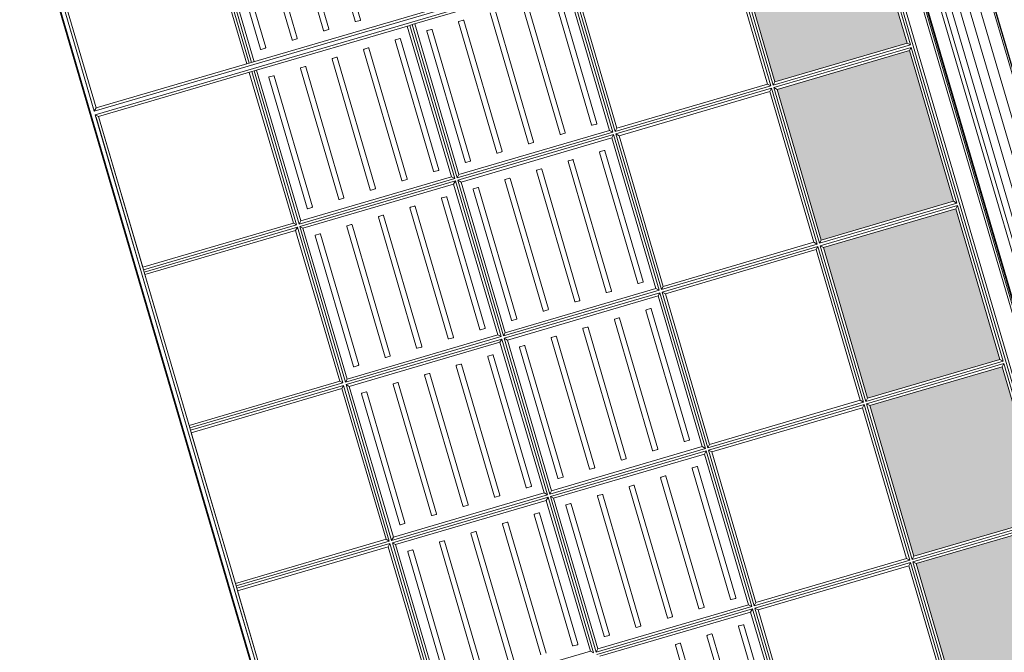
# Model space of a CAD drawing. Header units: metres. Extents: x 228628 to 230733, y 593242 to 595543.
# Tile 8 of 71: x 229985.97 to 229987.77, y 594168.96 to 594170.11. Entities that reach past the tile are written whole.
import ezdxf

# ---------------------------------------------------------------- set-up
doc = ezdxf.new("R2010")
doc.units = ezdxf.units.M
doc.layers.add('N-WE-BC-BETONVORM-G', color=50, linetype='Continuous', lineweight=25)
doc.layers.add('N-WE-VH-VERHARDING_ASFALT-G', color=210, linetype='Continuous', lineweight=35)

# ---------------------------------------------------------------- blocks, each defined once
blk = doc.blocks.new('_BLOCK_LEIDON_GX-18_MIDDENELEMENT_MARKERINGSTEGEL_300x60')
at = {"lineweight": 5}
h = blk.add_hatch(color=7, dxfattribs=at)
h.paths.add_polyline_path([(-1207, 421.7003688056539), (-1493, 421.7003688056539), (-1493, 170.6998915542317), (-1207, 170.699891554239)])
h.paths.add_polyline_path([(-893, 421.7003688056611), (-893, 170.699891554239), (-606.9999999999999, 170.699891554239), (-607.0000000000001, 421.7003688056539)])
h.paths.add_polyline_path([(-7, 421.7003688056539), (-293.0000000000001, 421.7003688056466), (-293.0000000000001, 170.6998915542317), (-7, 170.699891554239)])
h.paths.add_polyline_path([(592.9999999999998, 170.699891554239), (593.0000000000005, 421.7003688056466), (307, 421.7003688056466), (307, 170.699891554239)])
h.paths.add_polyline_path([(907, 170.6998915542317), (1193, 170.6998915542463), (1193, 421.7003688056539), (907, 421.7003688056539)])
h = blk.add_hatch(dxfattribs=at)
h.set_pattern_fill('DOTS', color=256, scale=10, style=0)
h.set_pattern_definition([(0, (-55466.6774932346, -44255.55217190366), (7.9375, 15.875), [0, -15.875])])
h.paths.add_polyline_path([(-1207, 421.7003688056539), (-1493, 421.7003688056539), (-1493, 170.699891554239), (-1207, 170.699891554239)])
h.paths.add_polyline_path([(-607, 170.699891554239), (-607, 421.7003688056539), (-893, 421.7003688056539), (-893, 170.699891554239)])
h.paths.add_polyline_path([(-7, 170.699891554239), (-7, 421.7003688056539), (-293, 421.7003688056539), (-293, 170.699891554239)])
h.paths.add_polyline_path([(593, 170.699891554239), (593, 421.7003688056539), (307, 421.7003688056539), (307, 170.699891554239)])
h.paths.add_polyline_path([(907, 170.699891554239), (1193, 170.699891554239), (1193, 421.7003688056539), (907, 421.7003688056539)])
h = blk.add_hatch(dxfattribs=at)
h.set_pattern_fill('DOTS', color=256, scale=10, style=0)
h.set_pattern_definition([(0, (-55166.6774932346, -44255.55217190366), (7.9375, 15.875), [0, -15.875])])
h.paths.add_polyline_path([(-907, 421.7003688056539), (-1193, 421.7003688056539), (-1193, 170.699891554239), (-907, 170.699891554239)])
h.paths.add_polyline_path([(-307, 170.699891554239), (-307, 421.7003688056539), (-593, 421.7003688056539), (-593, 170.699891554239)])
h.paths.add_polyline_path([(293, 170.699891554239), (293, 421.7003688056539), (7, 421.7003688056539), (7, 170.699891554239)])
h.paths.add_polyline_path([(893, 170.699891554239), (893, 421.7003688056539), (607, 421.7003688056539), (607, 170.699891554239)])
h.paths.add_polyline_path([(1207, 170.699891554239), (1493, 170.699891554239), (1493, 421.7003688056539), (1207, 421.7003688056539)])
for p, q in [((1497.75, 1626.450368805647), (-1497.75, 1626.450368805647)), ((597.7499999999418, 1626.450368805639), (302.25, 1626.450368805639)), ((597.7499999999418, 1626.450368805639), (302.25, 1626.450368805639)), ((597.75, 1621.700368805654), (302.25, 1621.700368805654)), ((592.9999999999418, 1621.700368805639), (306.9999999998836, 1621.700368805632)), ((592.9999999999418, 1621.700368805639), (306.9999999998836, 1621.700368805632)), ((592.9999999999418, 1621.700368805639), (592.9999999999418, 1335.700368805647)), ((597.75, 1621.700368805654), (602.25, 1621.700368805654)), ((597.7499999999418, 1621.700368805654), (597.7499999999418, 1330.950368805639)), ((897.75, 1626.450368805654), (602.25, 1626.450368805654)), ((897.75, 1626.450368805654), (602.25, 1626.450368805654)), ((897.75, 1621.700368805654), (602.25, 1621.700368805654)), ((602.25, 1621.700368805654), (602.25, 1330.950368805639)), ((607, 1621.700368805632), (606.9999999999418, 1335.700368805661)), ((893, 1621.700368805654), (607, 1621.700368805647)), ((893, 1621.700368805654), (607, 1621.700368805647)), ((893, 1621.700368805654), (893, 1335.700368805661)), ((897.75, 1621.700368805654), (902.25, 1621.700368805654)), ((897.75, 1621.700368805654), (897.75, 1330.950368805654)), ((1197.75, 1626.450368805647), (902.25, 1626.450368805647)), ((1197.75, 1626.450368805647), (902.25, 1626.450368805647)), ((1197.75, 1621.700368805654), (902.25, 1621.700368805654)), ((902.25, 1621.700368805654), (902.25, 1330.950368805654)), ((907, 1621.700368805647), (907, 1335.700368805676)), ((1193, 1621.700368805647), (907, 1621.700368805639)), ((1193, 1621.700368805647), (907, 1621.700368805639)), ((1193, 1621.700368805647), (1193, 1335.700368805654)), ((1197.75, 1621.700368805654), (1202.25, 1621.700368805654)), ((1197.75, 1621.700368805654), (1197.75, 1330.950368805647)), ((1493, 1626.450368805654), (1202.25, 1626.450368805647)), ((1493, 1626.450368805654), (1202.25, 1626.450368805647)), ((1493, 1621.700368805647), (1202.25, 1621.700368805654)), ((1202.25, 1621.700368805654), (1202.25, 1330.950368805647)), ((1207, 1621.700368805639), (1207, 1335.700368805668)), ((1493, 1621.700368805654), (1207, 1621.700368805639)), ((1493, 1621.700368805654), (1207, 1621.700368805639)), ((1493, 1621.700368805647), (1497.75, 1626.450368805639)), ((1493, 1621.700368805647), (1493, 1330.950368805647)), ((1497.75, 1626.450368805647), (1497.75, 3.637978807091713e-12)), ((597.75, 1330.950368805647), (302.25, 1330.950368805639)), ((593, 1335.700368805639), (307, 1335.700368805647)), ((592.9999999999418, 1335.700368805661), (597.7499999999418, 1330.950368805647)), ((592.9999999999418, 1335.700368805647), (597.7499999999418, 1330.950368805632)), ((602.25, 1330.950368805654), (607, 1335.700368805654)), ((602.2499999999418, 1330.950368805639), (606.9999999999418, 1335.700368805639)), ((897.75, 1330.950368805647), (602.25, 1330.950368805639)), ((893, 1335.700368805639), (607, 1335.700368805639)), ((893, 1335.700368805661), (897.75, 1330.950368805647)), ((893, 1335.700368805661), (897.75, 1330.950368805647)), ((902.25, 1330.950368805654), (907, 1335.700368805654)), ((902.25, 1330.950368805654), (907, 1335.700368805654)), ((1197.75, 1330.950368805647), (902.25, 1330.950368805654)), ((1193, 1335.700368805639), (907, 1335.700368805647)), ((1192.999999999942, 1335.700368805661), (1197.749999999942, 1330.950368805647)), ((1193, 1335.700368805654), (1197.75, 1330.950368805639)), ((1202.25, 1330.950368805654), (1207, 1335.700368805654)), ((1202.25, 1330.950368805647), (1207, 1335.700368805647)), ((1493, 1330.950368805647), (1202.25, 1330.950368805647)), ((1493, 1335.700368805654), (1207, 1335.700368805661)), ((1493, 1330.950368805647), (1493, 1326.450368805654)), ((597.75, 1326.450368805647), (302.25, 1326.450368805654)), ((593, 1321.700368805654), (307, 1321.700368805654)), ((307, 1321.700368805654), (307, 1035.700368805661)), ((592.9999999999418, 1321.700368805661), (597.7499999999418, 1326.450368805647)), ((593, 1321.700368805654), (593, 1035.700368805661)), ((597.75, 1326.450368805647), (597.75, 1030.950368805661)), ((897.75, 1326.450368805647), (602.25, 1326.450368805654)), ((602.25, 1326.450368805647), (602.25, 1030.950368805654)), ((607, 1321.700368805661), (602.25, 1326.450368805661)), ((893, 1321.700368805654), (607, 1321.700368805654)), ((607, 1321.700368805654), (607, 1035.700368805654)), ((893, 1321.700368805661), (897.75, 1326.450368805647)), ((893, 1321.700368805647), (893, 1035.700368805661)), ((897.75, 1326.450368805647), (897.75, 1030.950368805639)), ((1197.75, 1326.450368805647), (902.25, 1326.450368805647)), ((902.25, 1326.450368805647), (902.25, 1030.950368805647)), ((907, 1321.700368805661), (902.25, 1326.450368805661)), ((1193, 1321.700368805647), (906.9999999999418, 1321.700368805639)), ((907, 1321.700368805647), (907, 1035.700368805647)), ((1192.999999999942, 1321.700368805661), (1197.749999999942, 1326.450368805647)), ((1193, 1321.700368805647), (1193, 1035.700368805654)), ((1197.75, 1326.450368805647), (1197.75, 1030.950368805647)), ((1493, 1326.450368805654), (1202.25, 1326.450368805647)), ((1202.25, 1326.450368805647), (1202.25, 1030.950368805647)), ((1207, 1321.700368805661), (1202.25, 1326.450368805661)), ((1493, 1321.700368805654), (1207, 1321.700368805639)), ((1207, 1321.700368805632), (1207, 1035.700368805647)), ((1493, 1326.450368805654), (1493, 1030.950368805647)), ((573.8578643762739, 1304.217504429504), (325.8578643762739, 1304.217504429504)), ((325.8578643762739, 1294.217504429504), (573.8578643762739, 1294.217504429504)), ((574.8578643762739, 1295.217504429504), (574.8578643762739, 1303.217504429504)), ((624.8578643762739, 1303.217504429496), (624.8578643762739, 1295.217504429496)), ((873.8578643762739, 1304.217504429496), (625.8578643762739, 1304.217504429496)), ((625.8578643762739, 1294.217504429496), (873.8578643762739, 1294.217504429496)), ((874.8578643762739, 1295.217504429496), (874.8578643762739, 1303.217504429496)), ((924.8578643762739, 1303.217504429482), (924.8578643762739, 1295.217504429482)), ((1173.857864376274, 1304.217504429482), (925.8578643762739, 1304.217504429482)), ((925.8578643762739, 1294.217504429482), (1173.857864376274, 1294.217504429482)), ((1174.857864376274, 1295.217504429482), (1174.857864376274, 1303.217504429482)), ((1224.857864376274, 1303.217504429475), (1224.857864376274, 1295.217504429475)), ((1473.857864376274, 1304.217504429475), (1225.857864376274, 1304.217504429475)), ((1225.857864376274, 1294.217504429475), (1473.857864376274, 1294.217504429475)), ((1474.857864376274, 1295.217504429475), (1474.857864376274, 1303.217504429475)), ((573.8578643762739, 1244.217504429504), (325.8578643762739, 1244.217504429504)), ((573.8578643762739, 1244.217504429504), (325.8578643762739, 1244.217504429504)), ((574.8578643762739, 1235.217504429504), (574.8578643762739, 1243.217504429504)), ((574.8578643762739, 1235.217504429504), (574.8578643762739, 1243.217504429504)), ((624.8578643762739, 1243.217504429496), (624.8578643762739, 1235.217504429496)), ((624.8578643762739, 1243.217504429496), (624.8578643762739, 1235.217504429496)), ((873.8578643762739, 1244.217504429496), (625.8578643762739, 1244.217504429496)), ((873.8578643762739, 1244.217504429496), (625.8578643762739, 1244.217504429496)), ((874.8578643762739, 1235.217504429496), (874.8578643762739, 1243.217504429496)), ((874.8578643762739, 1235.217504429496), (874.8578643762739, 1243.217504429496)), ((924.8578643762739, 1243.217504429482), (924.8578643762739, 1235.217504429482)), ((924.8578643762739, 1243.217504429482), (924.8578643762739, 1235.217504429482)), ((1173.857864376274, 1244.217504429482), (925.8578643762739, 1244.217504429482)), ((1173.857864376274, 1244.217504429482), (925.8578643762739, 1244.217504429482)), ((1174.857864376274, 1235.217504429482), (1174.857864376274, 1243.217504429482)), ((1174.857864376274, 1235.217504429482), (1174.857864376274, 1243.217504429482)), ((1224.857864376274, 1243.217504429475), (1224.857864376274, 1235.217504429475)), ((1224.857864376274, 1243.217504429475), (1224.857864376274, 1235.217504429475)), ((1473.857864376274, 1244.217504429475), (1225.857864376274, 1244.217504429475)), ((1473.857864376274, 1244.217504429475), (1225.857864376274, 1244.217504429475)), ((1474.857864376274, 1235.217504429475), (1474.857864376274, 1243.217504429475)), ((1474.857864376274, 1235.217504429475), (1474.857864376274, 1243.217504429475)), ((325.8578643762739, 1234.217504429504), (573.8578643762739, 1234.217504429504)), ((325.8578643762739, 1234.217504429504), (573.8578643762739, 1234.217504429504)), ((625.8578643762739, 1234.217504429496), (873.8578643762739, 1234.217504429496)), ((625.8578643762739, 1234.217504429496), (873.8578643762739, 1234.217504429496)), ((925.8578643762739, 1234.217504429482), (1173.857864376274, 1234.217504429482)), ((925.8578643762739, 1234.217504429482), (1173.857864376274, 1234.217504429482)), ((1225.857864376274, 1234.217504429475), (1473.857864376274, 1234.217504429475)), ((1225.857864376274, 1234.217504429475), (1473.857864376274, 1234.217504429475)), ((573.8578643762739, 1184.217504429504), (325.8578643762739, 1184.217504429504)), ((573.8578643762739, 1184.217504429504), (325.8578643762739, 1184.217504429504)), ((873.8578643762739, 1184.217504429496), (625.8578643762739, 1184.217504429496)), ((873.8578643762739, 1184.217504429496), (625.8578643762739, 1184.217504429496)), ((1173.857864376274, 1184.217504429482), (925.8578643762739, 1184.217504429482)), ((1173.857864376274, 1184.217504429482), (925.8578643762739, 1184.217504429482)), ((1473.857864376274, 1184.217504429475), (1225.857864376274, 1184.217504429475)), ((1473.857864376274, 1184.217504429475), (1225.857864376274, 1184.217504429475)), ((325.8578643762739, 1174.217504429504), (573.8578643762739, 1174.217504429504)), ((325.8578643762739, 1174.217504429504), (573.8578643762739, 1174.217504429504)), ((574.8578643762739, 1175.217504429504), (574.8578643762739, 1183.217504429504)), ((574.8578643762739, 1175.217504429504), (574.8578643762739, 1183.217504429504)), ((624.8578643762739, 1183.217504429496), (624.8578643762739, 1175.217504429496)), ((624.8578643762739, 1183.217504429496), (624.8578643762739, 1175.217504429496)), ((625.8578643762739, 1174.217504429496), (873.8578643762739, 1174.217504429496)), ((625.8578643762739, 1174.217504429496), (873.8578643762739, 1174.217504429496)), ((874.8578643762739, 1175.217504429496), (874.8578643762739, 1183.217504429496)), ((874.8578643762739, 1175.217504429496), (874.8578643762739, 1183.217504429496)), ((924.8578643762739, 1183.217504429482), (924.8578643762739, 1175.217504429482)), ((924.8578643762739, 1183.217504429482), (924.8578643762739, 1175.217504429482)), ((925.8578643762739, 1174.217504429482), (1173.857864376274, 1174.217504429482)), ((925.8578643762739, 1174.217504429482), (1173.857864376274, 1174.217504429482)), ((1174.857864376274, 1175.217504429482), (1174.857864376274, 1183.217504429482)), ((1174.857864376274, 1175.217504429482), (1174.857864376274, 1183.217504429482)), ((1224.857864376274, 1183.217504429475), (1224.857864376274, 1175.217504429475)), ((1224.857864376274, 1183.217504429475), (1224.857864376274, 1175.217504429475)), ((1225.857864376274, 1174.217504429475), (1473.857864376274, 1174.217504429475)), ((1225.857864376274, 1174.217504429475), (1473.857864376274, 1174.217504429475)), ((1474.857864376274, 1175.217504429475), (1474.857864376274, 1183.217504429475)), ((1474.857864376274, 1175.217504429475), (1474.857864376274, 1183.217504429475)), ((573.8578643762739, 1124.217504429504), (325.8578643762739, 1124.217504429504)), ((573.8578643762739, 1124.217504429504), (325.8578643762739, 1124.217504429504)), ((325.8578643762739, 1114.217504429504), (573.8578643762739, 1114.217504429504)), ((325.8578643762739, 1114.217504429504), (573.8578643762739, 1114.217504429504)), ((574.8578643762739, 1115.217504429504), (574.8578643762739, 1123.217504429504)), ((574.8578643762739, 1115.217504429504), (574.8578643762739, 1123.217504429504)), ((624.8578643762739, 1123.217504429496), (624.8578643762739, 1115.217504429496)), ((624.8578643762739, 1123.217504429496), (624.8578643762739, 1115.217504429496)), ((873.8578643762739, 1124.217504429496), (625.8578643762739, 1124.217504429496)), ((873.8578643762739, 1124.217504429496), (625.8578643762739, 1124.217504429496)), ((625.8578643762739, 1114.217504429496), (873.8578643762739, 1114.217504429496)), ((625.8578643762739, 1114.217504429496), (873.8578643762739, 1114.217504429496)), ((874.8578643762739, 1115.217504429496), (874.8578643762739, 1123.217504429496)), ((874.8578643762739, 1115.217504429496), (874.8578643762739, 1123.217504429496)), ((924.8578643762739, 1123.217504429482), (924.8578643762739, 1115.217504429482)), ((924.8578643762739, 1123.217504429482), (924.8578643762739, 1115.217504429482)), ((1173.857864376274, 1124.217504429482), (925.8578643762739, 1124.217504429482)), ((1173.857864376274, 1124.217504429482), (925.8578643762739, 1124.217504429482)), ((925.8578643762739, 1114.217504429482), (1173.857864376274, 1114.217504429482)), ((925.8578643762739, 1114.217504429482), (1173.857864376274, 1114.217504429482)), ((1174.857864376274, 1115.217504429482), (1174.857864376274, 1123.217504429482)), ((1174.857864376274, 1115.217504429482), (1174.857864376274, 1123.217504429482)), ((1224.857864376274, 1123.217504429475), (1224.857864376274, 1115.217504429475)), ((1224.857864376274, 1123.217504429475), (1224.857864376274, 1115.217504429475)), ((1473.857864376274, 1124.217504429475), (1225.857864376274, 1124.217504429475)), ((1473.857864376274, 1124.217504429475), (1225.857864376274, 1124.217504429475)), ((1225.857864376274, 1114.217504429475), (1473.857864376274, 1114.217504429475)), ((1225.857864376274, 1114.217504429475), (1473.857864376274, 1114.217504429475)), ((1474.857864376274, 1115.217504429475), (1474.857864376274, 1123.217504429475)), ((1474.857864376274, 1115.217504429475), (1474.857864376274, 1123.217504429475)), ((324.8578643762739, 1063.217504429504), (324.8578643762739, 1055.217504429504)), ((324.8578643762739, 1063.217504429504), (324.8578643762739, 1055.217504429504)), ((573.8578643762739, 1064.217504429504), (325.8578643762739, 1064.217504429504)), ((573.8578643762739, 1064.217504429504), (325.8578643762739, 1064.217504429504)), ((574.8578643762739, 1055.217504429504), (574.8578643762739, 1063.217504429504)), ((574.8578643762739, 1055.217504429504), (574.8578643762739, 1063.217504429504)), ((624.8578643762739, 1063.217504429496), (624.8578643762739, 1055.217504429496)), ((624.8578643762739, 1063.217504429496), (624.8578643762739, 1055.217504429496)), ((873.8578643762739, 1064.217504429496), (625.8578643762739, 1064.217504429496)), ((873.8578643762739, 1064.217504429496), (625.8578643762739, 1064.217504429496)), ((874.8578643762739, 1055.217504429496), (874.8578643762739, 1063.217504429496)), ((874.8578643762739, 1055.217504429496), (874.8578643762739, 1063.217504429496)), ((924.8578643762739, 1063.217504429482), (924.8578643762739, 1055.217504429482)), ((924.8578643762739, 1063.217504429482), (924.8578643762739, 1055.217504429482)), ((1173.857864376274, 1064.217504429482), (925.8578643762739, 1064.217504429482)), ((1173.857864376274, 1064.217504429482), (925.8578643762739, 1064.217504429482)), ((1174.857864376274, 1055.217504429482), (1174.857864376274, 1063.217504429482)), ((1174.857864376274, 1055.217504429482), (1174.857864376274, 1063.217504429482)), ((1224.857864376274, 1063.217504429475), (1224.857864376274, 1055.217504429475)), ((1224.857864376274, 1063.217504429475), (1224.857864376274, 1055.217504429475)), ((1473.857864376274, 1064.217504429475), (1225.857864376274, 1064.217504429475)), ((1473.857864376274, 1064.217504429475), (1225.857864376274, 1064.217504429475)), ((1474.857864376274, 1055.217504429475), (1474.857864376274, 1063.217504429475)), ((1474.857864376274, 1055.217504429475), (1474.857864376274, 1063.217504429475)), ((325.8578643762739, 1054.217504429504), (573.8578643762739, 1054.217504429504)), ((325.8578643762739, 1054.217504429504), (573.8578643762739, 1054.217504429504)), ((625.8578643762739, 1054.217504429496), (873.8578643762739, 1054.217504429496)), ((625.8578643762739, 1054.217504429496), (873.8578643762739, 1054.217504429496)), ((925.8578643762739, 1054.217504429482), (1173.857864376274, 1054.217504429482)), ((925.8578643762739, 1054.217504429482), (1173.857864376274, 1054.217504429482)), ((1225.857864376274, 1054.217504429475), (1473.857864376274, 1054.217504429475)), ((1225.857864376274, 1054.217504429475), (1473.857864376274, 1054.217504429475)), ((297.75, 1026.450368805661), (297.75, 730.9503688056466)), ((302.25, 1030.950368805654), (307, 1035.700368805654)), ((597.75, 1030.950368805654), (302.25, 1030.950368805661)), ((597.75, 1026.450368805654), (302.25, 1026.450368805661)), ((302.25, 1026.450368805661), (302.25, 730.9503688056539)), ((307, 1021.700368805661), (302.25, 1026.450368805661)), ((593, 1035.700368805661), (307, 1035.700368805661)), ((592.9999999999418, 1035.700368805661), (597.7499999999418, 1030.950368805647)), ((592.9999999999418, 1021.700368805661), (597.7499999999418, 1026.450368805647)), ((597.75, 1026.450368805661), (597.75, 730.9503688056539)), ((602.25, 1030.950368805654), (607, 1035.700368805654)), ((897.75, 1030.950368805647), (602.25, 1030.950368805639)), ((897.75, 1026.450368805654), (602.25, 1026.450368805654)), ((602.25, 1026.450368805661), (602.25, 730.9503688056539)), ((607, 1021.700368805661), (602.25, 1026.450368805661)), ((893, 1035.700368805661), (607, 1035.700368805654)), ((892.9999999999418, 1035.700368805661), (897.7499999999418, 1030.950368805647)), ((892.9999999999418, 1021.700368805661), (897.7499999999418, 1026.450368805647)), ((897.75, 1026.450368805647), (897.75, 730.9503688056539)), ((902.25, 1030.950368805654), (907, 1035.700368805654)), ((1197.75, 1030.950368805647), (902.25, 1030.950368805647)), ((1197.75, 1026.450368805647), (902.25, 1026.450368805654)), ((902.25, 1026.450368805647), (902.25, 730.9503688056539)), ((907, 1021.700368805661), (902.25, 1026.450368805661)), ((1193, 1035.700368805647), (907, 1035.700368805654)), ((1193, 1035.700368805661), (1197.75, 1030.950368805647)), ((1193, 1021.700368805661), (1197.75, 1026.450368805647)), ((1197.75, 1026.450368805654), (1197.75, 730.9503688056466)), ((1202.25, 1030.950368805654), (1207, 1035.700368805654)), ((1493, 1030.950368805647), (1202.25, 1030.950368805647)), ((1493, 1026.450368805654), (1202.25, 1026.450368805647)), ((1202.25, 1026.450368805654), (1202.25, 730.9503688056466)), ((1207, 1021.700368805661), (1202.25, 1026.450368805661)), ((1493, 1035.700368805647), (1207, 1035.700368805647)), ((1493, 1030.950368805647), (1493, 1026.450368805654)), ((1493, 1026.450368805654), (1492.999999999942, 730.9503688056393)), ((293, 1021.700368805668), (293, 735.7003688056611)), ((593, 1021.700368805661), (307, 1021.700368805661)), ((307, 1021.700368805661), (307, 735.7003688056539)), ((593, 1021.700368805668), (593, 735.7003688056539)), ((893, 1021.700368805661), (607, 1021.700368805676)), ((607, 1021.700368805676), (607, 735.7003688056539)), ((893, 1021.700368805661), (893, 735.7003688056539)), ((1193, 1021.700368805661), (907, 1021.700368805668)), ((907, 1021.700368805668), (907, 735.7003688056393)), ((1193, 1021.700368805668), (1193, 735.7003688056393)), ((1493, 1021.700368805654), (1207, 1021.700368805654)), ((1207, 1021.700368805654), (1207, 735.7003688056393)), ((324.8578643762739, 1003.217504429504), (324.8578643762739, 995.2175044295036)), ((573.8578643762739, 1004.217504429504), (325.8578643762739, 1004.217504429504)), ((325.8578643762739, 994.2175044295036), (573.8578643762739, 994.2175044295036)), ((574.8578643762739, 995.2175044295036), (574.8578643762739, 1003.217504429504)), ((624.8578643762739, 1003.217504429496), (624.8578643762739, 995.2175044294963)), ((873.8578643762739, 1004.217504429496), (625.8578643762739, 1004.217504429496)), ((625.8578643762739, 994.2175044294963), (873.8578643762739, 994.2175044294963)), ((874.8578643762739, 995.2175044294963), (874.8578643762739, 1003.217504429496)), ((924.8578643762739, 1003.217504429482), (924.8578643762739, 995.2175044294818)), ((1173.857864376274, 1004.217504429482), (925.8578643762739, 1004.217504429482)), ((925.8578643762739, 994.2175044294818), (1173.857864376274, 994.2175044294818)), ((1174.857864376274, 995.2175044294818), (1174.857864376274, 1003.217504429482)), ((1224.857864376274, 1003.217504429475), (1224.857864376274, 995.2175044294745)), ((1473.857864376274, 1004.217504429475), (1225.857864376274, 1004.217504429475)), ((1225.857864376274, 994.2175044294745), (1473.857864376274, 994.2175044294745)), ((1474.857864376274, 995.2175044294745), (1474.857864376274, 1003.217504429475)), ((324.8578643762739, 943.2175044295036), (324.8578643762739, 935.2175044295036)), ((324.8578643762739, 943.2175044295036), (324.8578643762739, 935.2175044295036)), ((573.8578643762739, 944.2175044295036), (325.8578643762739, 944.2175044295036)), ((573.8578643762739, 944.2175044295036), (325.8578643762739, 944.2175044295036)), ((325.8578643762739, 934.2175044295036), (573.8578643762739, 934.2175044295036)), ((325.8578643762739, 934.2175044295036), (573.8578643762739, 934.2175044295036)), ((574.8578643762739, 935.2175044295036), (574.8578643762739, 943.2175044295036)), ((574.8578643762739, 935.2175044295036), (574.8578643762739, 943.2175044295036)), ((624.8578643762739, 943.2175044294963), (624.8578643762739, 935.2175044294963)), ((624.8578643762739, 943.2175044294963), (624.8578643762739, 935.2175044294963)), ((873.8578643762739, 944.2175044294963), (625.8578643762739, 944.2175044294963)), ((873.8578643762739, 944.2175044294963), (625.8578643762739, 944.2175044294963)), ((625.8578643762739, 934.2175044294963), (873.8578643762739, 934.2175044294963)), ((625.8578643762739, 934.2175044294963), (873.8578643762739, 934.2175044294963)), ((874.8578643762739, 935.2175044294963), (874.8578643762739, 943.2175044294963)), ((874.8578643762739, 935.2175044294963), (874.8578643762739, 943.2175044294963)), ((924.8578643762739, 943.2175044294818), (924.8578643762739, 935.2175044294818)), ((924.8578643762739, 943.2175044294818), (924.8578643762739, 935.2175044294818)), ((1173.857864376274, 944.2175044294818), (925.8578643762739, 944.2175044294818)), ((1173.857864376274, 944.2175044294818), (925.8578643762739, 944.2175044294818)), ((925.8578643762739, 934.2175044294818), (1173.857864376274, 934.2175044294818)), ((925.8578643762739, 934.2175044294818), (1173.857864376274, 934.2175044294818)), ((1174.857864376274, 935.2175044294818), (1174.857864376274, 943.2175044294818)), ((1174.857864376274, 935.2175044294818), (1174.857864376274, 943.2175044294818)), ((1224.857864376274, 943.2175044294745), (1224.857864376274, 935.2175044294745)), ((1224.857864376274, 943.2175044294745), (1224.857864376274, 935.2175044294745)), ((1473.857864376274, 944.2175044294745), (1225.857864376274, 944.2175044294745)), ((1473.857864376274, 944.2175044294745), (1225.857864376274, 944.2175044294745)), ((1225.857864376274, 934.2175044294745), (1473.857864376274, 934.2175044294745)), ((1225.857864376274, 934.2175044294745), (1473.857864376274, 934.2175044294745)), ((1474.857864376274, 935.2175044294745), (1474.857864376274, 943.2175044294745)), ((1474.857864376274, 935.2175044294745), (1474.857864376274, 943.2175044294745)), ((273.8578643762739, 884.2175044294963), (25.85786437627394, 884.2175044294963)), ((273.8578643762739, 884.2175044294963), (25.85786437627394, 884.2175044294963)), ((274.8578643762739, 875.2175044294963), (274.8578643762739, 883.2175044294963)), ((274.8578643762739, 875.2175044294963), (274.8578643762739, 883.2175044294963)), ((324.8578643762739, 883.2175044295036), (324.8578643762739, 875.2175044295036)), ((324.8578643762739, 883.2175044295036), (324.8578643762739, 875.2175044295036)), ((573.8578643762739, 884.2175044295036), (325.8578643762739, 884.2175044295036)), ((573.8578643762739, 884.2175044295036), (325.8578643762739, 884.2175044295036)), ((574.8578643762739, 875.2175044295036), (574.8578643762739, 883.2175044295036)), ((574.8578643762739, 875.2175044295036), (574.8578643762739, 883.2175044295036)), ((624.8578643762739, 883.2175044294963), (624.8578643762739, 875.2175044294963)), ((624.8578643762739, 883.2175044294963), (624.8578643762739, 875.2175044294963)), ((873.8578643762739, 884.2175044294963), (625.8578643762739, 884.2175044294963)), ((873.8578643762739, 884.2175044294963), (625.8578643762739, 884.2175044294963)), ((874.8578643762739, 875.2175044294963), (874.8578643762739, 883.2175044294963)), ((874.8578643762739, 875.2175044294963), (874.8578643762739, 883.2175044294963)), ((924.8578643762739, 883.2175044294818), (924.8578643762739, 875.2175044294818)), ((924.8578643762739, 883.2175044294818), (924.8578643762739, 875.2175044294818)), ((1173.857864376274, 884.2175044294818), (925.8578643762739, 884.2175044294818)), ((1173.857864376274, 884.2175044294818), (925.8578643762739, 884.2175044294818)), ((1174.857864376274, 875.2175044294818), (1174.857864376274, 883.2175044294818)), ((1174.857864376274, 875.2175044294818), (1174.857864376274, 883.2175044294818)), ((1224.857864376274, 883.2175044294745), (1224.857864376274, 875.2175044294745)), ((1224.857864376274, 883.2175044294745), (1224.857864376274, 875.2175044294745)), ((1473.857864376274, 884.2175044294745), (1225.857864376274, 884.2175044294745)), ((1473.857864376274, 884.2175044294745), (1225.857864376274, 884.2175044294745)), ((25.85786437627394, 874.2175044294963), (273.8578643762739, 874.2175044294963)), ((25.85786437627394, 874.2175044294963), (273.8578643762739, 874.2175044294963)), ((325.8578643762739, 874.2175044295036), (573.8578643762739, 874.2175044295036)), ((325.8578643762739, 874.2175044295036), (573.8578643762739, 874.2175044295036)), ((625.8578643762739, 874.2175044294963), (873.8578643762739, 874.2175044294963)), ((625.8578643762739, 874.2175044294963), (873.8578643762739, 874.2175044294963)), ((925.8578643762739, 874.2175044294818), (1173.857864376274, 874.2175044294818)), ((925.8578643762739, 874.2175044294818), (1173.857864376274, 874.2175044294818)), ((1225.857864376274, 874.2175044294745), (1473.857864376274, 874.2175044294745)), ((1225.857864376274, 874.2175044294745), (1473.857864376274, 874.2175044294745)), ((273.8578643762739, 824.2175044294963), (25.85786437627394, 824.2175044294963)), ((273.8578643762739, 824.2175044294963), (25.85786437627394, 824.2175044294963)), ((25.85786437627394, 814.2175044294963), (273.8578643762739, 814.2175044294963)), ((25.85786437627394, 814.2175044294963), (273.8578643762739, 814.2175044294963)), ((274.8578643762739, 815.2175044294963), (274.8578643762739, 823.2175044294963)), ((274.8578643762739, 815.2175044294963), (274.8578643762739, 823.2175044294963)), ((324.8578643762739, 823.2175044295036), (324.8578643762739, 815.2175044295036)), ((324.8578643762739, 823.2175044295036), (324.8578643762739, 815.2175044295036)), ((573.8578643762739, 824.2175044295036), (325.8578643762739, 824.2175044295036)), ((573.8578643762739, 824.2175044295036), (325.8578643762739, 824.2175044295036)), ((325.8578643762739, 814.2175044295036), (573.8578643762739, 814.2175044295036)), ((325.8578643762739, 814.2175044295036), (573.8578643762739, 814.2175044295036)), ((574.8578643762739, 815.2175044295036), (574.8578643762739, 823.2175044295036)), ((574.8578643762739, 815.2175044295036), (574.8578643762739, 823.2175044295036)), ((624.8578643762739, 823.2175044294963), (624.8578643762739, 815.2175044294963)), ((624.8578643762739, 823.2175044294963), (624.8578643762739, 815.2175044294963)), ((873.8578643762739, 824.2175044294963), (625.8578643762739, 824.2175044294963)), ((873.8578643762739, 824.2175044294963), (625.8578643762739, 824.2175044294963)), ((625.8578643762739, 814.2175044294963), (873.8578643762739, 814.2175044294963)), ((625.8578643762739, 814.2175044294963), (873.8578643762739, 814.2175044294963)), ((874.8578643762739, 815.2175044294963), (874.8578643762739, 823.2175044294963)), ((874.8578643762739, 815.2175044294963), (874.8578643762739, 823.2175044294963)), ((924.8578643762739, 823.2175044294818), (924.8578643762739, 815.2175044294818)), ((924.8578643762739, 823.2175044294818), (924.8578643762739, 815.2175044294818)), ((1173.857864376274, 824.2175044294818), (925.8578643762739, 824.2175044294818)), ((1173.857864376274, 824.2175044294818), (925.8578643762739, 824.2175044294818)), ((925.8578643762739, 814.2175044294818), (1173.857864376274, 814.2175044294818)), ((925.8578643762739, 814.2175044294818), (1173.857864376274, 814.2175044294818)), ((1174.857864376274, 815.2175044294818), (1174.857864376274, 823.2175044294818)), ((1174.857864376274, 815.2175044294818), (1174.857864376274, 823.2175044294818)), ((1224.857864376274, 823.2175044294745), (1224.857864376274, 815.2175044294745)), ((1224.857864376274, 823.2175044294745), (1224.857864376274, 815.2175044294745)), ((1473.857864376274, 824.2175044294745), (1225.857864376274, 824.2175044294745)), ((1473.857864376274, 824.2175044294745), (1225.857864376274, 824.2175044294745)), ((1225.857864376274, 814.2175044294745), (1473.857864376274, 814.2175044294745)), ((1225.857864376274, 814.2175044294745), (1473.857864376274, 814.2175044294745)), ((273.8578643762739, 764.2175044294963), (25.85786437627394, 764.2175044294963)), ((273.8578643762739, 764.2175044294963), (25.85786437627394, 764.2175044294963)), ((25.85786437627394, 754.2175044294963), (273.8578643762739, 754.2175044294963)), ((25.85786437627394, 754.2175044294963), (273.8578643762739, 754.2175044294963)), ((274.8578643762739, 755.2175044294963), (274.8578643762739, 763.2175044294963)), ((274.8578643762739, 755.2175044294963), (274.8578643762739, 763.2175044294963)), ((324.8578643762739, 763.2175044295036), (324.8578643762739, 755.2175044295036)), ((324.8578643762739, 763.2175044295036), (324.8578643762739, 755.2175044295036)), ((573.8578643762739, 764.2175044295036), (325.8578643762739, 764.2175044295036)), ((573.8578643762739, 764.2175044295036), (325.8578643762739, 764.2175044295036)), ((325.8578643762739, 754.2175044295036), (573.8578643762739, 754.2175044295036)), ((325.8578643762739, 754.2175044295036), (573.8578643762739, 754.2175044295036)), ((574.8578643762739, 755.2175044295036), (574.8578643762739, 763.2175044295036)), ((574.8578643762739, 755.2175044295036), (574.8578643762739, 763.2175044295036)), ((624.8578643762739, 763.2175044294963), (624.8578643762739, 755.2175044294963)), ((624.8578643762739, 763.2175044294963), (624.8578643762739, 755.2175044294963)), ((873.8578643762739, 764.2175044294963), (625.8578643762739, 764.2175044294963)), ((873.8578643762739, 764.2175044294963), (625.8578643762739, 764.2175044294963)), ((625.8578643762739, 754.2175044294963), (873.8578643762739, 754.2175044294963)), ((625.8578643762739, 754.2175044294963), (873.8578643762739, 754.2175044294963)), ((874.8578643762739, 755.2175044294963), (874.8578643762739, 763.2175044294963)), ((874.8578643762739, 755.2175044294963), (874.8578643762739, 763.2175044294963)), ((924.8578643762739, 763.2175044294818), (924.8578643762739, 755.2175044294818)), ((924.8578643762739, 763.2175044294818), (924.8578643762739, 755.2175044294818)), ((1173.857864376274, 764.2175044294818), (925.8578643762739, 764.2175044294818)), ((1173.857864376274, 764.2175044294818), (925.8578643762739, 764.2175044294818)), ((925.8578643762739, 754.2175044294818), (1173.857864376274, 754.2175044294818)), ((925.8578643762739, 754.2175044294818), (1173.857864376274, 754.2175044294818)), ((1174.857864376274, 755.2175044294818), (1174.857864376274, 763.2175044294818)), ((1174.857864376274, 755.2175044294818), (1174.857864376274, 763.2175044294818)), ((1224.857864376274, 763.2175044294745), (1224.857864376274, 755.2175044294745)), ((1224.857864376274, 763.2175044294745), (1224.857864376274, 755.2175044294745)), ((1473.857864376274, 764.2175044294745), (1225.857864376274, 764.2175044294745)), ((1473.857864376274, 764.2175044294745), (1225.857864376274, 764.2175044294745)), ((1225.857864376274, 754.2175044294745), (1473.857864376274, 754.2175044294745)), ((1225.857864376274, 754.2175044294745), (1473.857864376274, 754.2175044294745)), ((293, 735.7003688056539), (7, 735.7003688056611)), ((293, 735.7003688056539), (297.75, 730.9503688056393)), ((302.25, 730.9503688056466), (307, 735.7003688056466)), ((593, 735.7003688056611), (307, 735.7003688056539)), ((592.9999999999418, 735.7003688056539), (597.7499999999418, 730.9503688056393)), ((602.25, 730.9503688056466), (607, 735.7003688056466)), ((893, 735.7003688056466), (607, 735.7003688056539)), ((893, 735.7003688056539), (897.75, 730.9503688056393)), ((902.25, 730.9503688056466), (907, 735.7003688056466)), ((1193, 735.7003688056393), (907, 735.700368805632)), ((1193, 735.7003688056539), (1197.75, 730.9503688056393)), ((1202.25, 730.9503688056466), (1207, 735.7003688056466)), ((1493, 735.7003688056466), (1207, 735.7003688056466)), ((297.75, 730.9503688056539), (2.25, 730.9503688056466)), ((297.75, 726.4503688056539), (2.25, 726.4503688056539)), ((293, 721.7003688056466), (7, 721.7003688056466)), ((293, 721.7003688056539), (297.75, 726.4503688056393)), ((293, 721.7003688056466), (293, 435.7003688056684)), ((297.75, 726.4503688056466), (297.75, 430.9503688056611)), ((597.75, 730.9503688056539), (302.25, 730.9503688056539)), ((597.75, 726.4503688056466), (302.25, 726.4503688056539)), ((302.25, 726.4503688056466), (302.25, 430.9503688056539)), ((307, 721.7003688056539), (302.25, 726.4503688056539)), ((593, 721.7003688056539), (307, 721.7003688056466)), ((307, 721.7003688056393), (307, 435.7003688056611)), ((592.9999999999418, 721.7003688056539), (597.7499999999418, 726.4503688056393)), ((593, 721.7003688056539), (593, 435.7003688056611)), ((597.75, 726.4503688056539), (597.75, 430.9503688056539)), ((897.75, 730.9503688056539), (602.25, 730.9503688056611)), ((897.7499999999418, 726.4503688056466), (602.25, 726.4503688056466)), ((602.25, 726.4503688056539), (602.25, 430.9503688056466)), ((607, 721.7003688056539), (602.25, 726.4503688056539)), ((893, 721.7003688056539), (607, 721.7003688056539)), ((607, 721.7003688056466), (607, 435.7003688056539)), ((893, 721.7003688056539), (897.75, 726.4503688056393)), ((893, 721.7003688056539), (893, 435.7003688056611)), ((897.75, 726.4503688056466), (897.7499999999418, 430.9503688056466)), ((1197.75, 730.9503688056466), (902.25, 730.9503688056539)), ((1197.75, 726.4503688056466), (902.25, 726.4503688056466)), ((902.25, 726.4503688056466), (902.25, 430.9503688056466)), ((907, 721.7003688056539), (902.25, 726.4503688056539)), ((1193, 721.7003688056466), (907, 721.7003688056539)), ((907, 721.7003688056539), (907, 435.7003688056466)), ((1193, 721.7003688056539), (1197.75, 726.4503688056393)), ((1193, 721.7003688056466), (1193, 435.7003688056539)), ((1197.75, 726.4503688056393), (1197.75, 430.9503688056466)), ((1493, 730.9503688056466), (1202.25, 730.9503688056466)), ((1493, 726.4503688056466), (1202.25, 726.4503688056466)), ((1202.25, 726.4503688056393), (1202.25, 430.9503688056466)), ((1207, 721.7003688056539), (1202.25, 726.4503688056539)), ((1493, 721.7003688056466), (1207, 721.7003688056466)), ((1207, 721.7003688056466), (1207, 435.7003688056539)), ((297.75, 430.9503688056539), (2.25, 430.9503688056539)), ((293, 435.7003688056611), (7, 435.7003688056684)), ((293, 435.7003688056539), (297.75, 430.9503688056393)), ((302.25, 430.9503688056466), (307, 435.7003688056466)), ((597.75, 430.9503688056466), (302.25, 430.9503688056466)), ((593, 435.7003688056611), (307, 435.7003688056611)), ((592.9999999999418, 435.7003688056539), (597.7499999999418, 430.9503688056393)), ((602.25, 430.9503688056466), (607, 435.7003688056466)), ((897.7499999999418, 430.9503688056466), (602.25, 430.9503688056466)), ((893, 435.7003688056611), (607, 435.7003688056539)), ((892.9999999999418, 435.7003688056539), (897.7499999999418, 430.9503688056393)), ((902.2499999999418, 430.9503688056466), (906.9999999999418, 435.7003688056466)), ((1197.75, 430.9503688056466), (902.25, 430.9503688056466)), ((1193, 435.7003688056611), (907, 435.7003688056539)), ((1193, 435.7003688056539), (1197.75, 430.9503688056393)), ((1202.25, 430.9503688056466), (1207, 435.7003688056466)), ((1493, 430.9503688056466), (1202.25, 430.9503688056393)), ((1493, 435.7003688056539), (1207, 435.7003688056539)), ((297.75, 426.4503688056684), (2.25, 426.4503688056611)), ((293, 421.7003688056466), (7, 421.7003688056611)), ((293, 421.7003688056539), (297.75, 426.4503688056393)), ((293, 421.7003688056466), (293, 170.6998915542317)), ((297.75, 426.4503688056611), (297.75, 165.9498915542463)), ((597.75, 426.4503688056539), (302.25, 426.4503688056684)), ((302.25, 426.4503688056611), (302.25, 165.9498915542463)), ((307, 421.7003688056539), (302.25, 426.4503688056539)), ((593, 421.7003688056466), (307, 421.7003688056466)), ((307, 421.7003688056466), (307, 170.6998915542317)), ((592.9999999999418, 421.7003688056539), (597.7499999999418, 426.4503688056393)), ((593, 421.7003688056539), (593, 170.699891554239)), ((597.75, 426.4503688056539), (597.75, 165.9498915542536)), ((897.75, 426.4503688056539), (602.25, 426.4503688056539)), ((602.25, 426.4503688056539), (602.25, 165.9498915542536)), ((607, 421.7003688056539), (602.25, 426.4503688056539)), ((893, 421.7003688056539), (607, 421.7003688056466)), ((607, 421.7003688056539), (607, 170.699891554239)), ((892.9999999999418, 421.7003688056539), (897.7499999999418, 426.4503688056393)), ((893, 421.7003688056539), (893, 170.699891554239)), ((897.7499999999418, 426.4503688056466), (897.7499999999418, 165.9498915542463)), ((1197.75, 426.4503688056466), (902.25, 426.4503688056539)), ((902.25, 426.4503688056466), (902.25, 165.9498915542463)), ((906.9999999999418, 421.7003688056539), (902.2499999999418, 426.4503688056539)), ((1193, 421.7003688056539), (907, 421.7003688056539)), ((907, 421.7003688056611), (907, 170.6998915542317)), ((1193, 421.7003688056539), (1197.75, 426.4503688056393)), ((1193, 421.7003688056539), (1193, 170.6998915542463)), ((1197.75, 426.4503688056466), (1197.75, 165.949891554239)), ((1493, 426.4503688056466), (1202.25, 426.4503688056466)), ((1202.25, 426.4503688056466), (1202.25, 165.949891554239)), ((1207, 421.7003688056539), (1202.25, 426.4503688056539)), ((1493, 421.7003688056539), (1207, 421.7003688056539)), ((1207, 421.7003688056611), (1207, 170.6998915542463)), ((1493, 161.449891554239), (-1493, 161.449891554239)), ((597.75, 165.9498915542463), (302.25, 165.9498915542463)), ((593, 170.699891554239), (307, 170.699891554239)), ((593, 170.6998915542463), (597.75, 165.9498915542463)), ((607, 170.6998915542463), (602.25, 165.9498915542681)), ((897.7499999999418, 165.9498915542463), (602.25, 165.9498915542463)), ((893, 170.699891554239), (607, 170.699891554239)), ((893, 170.6998915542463), (897.7499999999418, 165.9498915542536)), ((907, 170.6998915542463), (902.25, 165.9498915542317)), ((1197.75, 165.9498915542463), (902.25, 165.9498915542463)), ((1193, 170.6998915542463), (907, 170.6998915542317)), ((1193, 170.6998915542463), (1197.75, 165.949891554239)), ((1207, 170.699891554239), (1202.25, 165.9498915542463)), ((1493, 165.949891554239), (1202.25, 165.9498915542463)), ((1493, 170.699891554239), (1207, 170.699891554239)), ((1497.75, 156.699891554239), (-1497.75, 156.6998915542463)), ((1497.75, 125.5028263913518), (-1497.75, 125.5028263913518)), ((1497.75, 3.000641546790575), (-1497.75, 3.000641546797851)), ((-1497.75, -3.637978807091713e-12), (1497.75, 3.637978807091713e-12))]:
    blk.add_line(p, q, dxfattribs=at)
at = {"color": 254, "lineweight": 5}
for p, q in [((1497.75, 121.4534887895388), (-1497.75, 121.4534887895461)), ((1497.75, 119.0711564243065), (-1497.75, 119.0711564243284)), ((1497.75, 117.580918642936), (-1497.75, 117.580918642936)), ((1497.75, 94.51123621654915), (-1497.75, 94.51123621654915)), ((1497.75, 87.44020608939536), (-1497.75, 87.44020608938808)), ((1497.75, 76.22539745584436), (-1497.75, 76.22539745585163)), ((1497.75, 61.57686292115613), (-1497.75, 61.57686292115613)), ((1497.75, 44.42205746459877), (-1497.75, 44.42205746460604)), ((1497.75, 25.84711770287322), (-1497.75, 25.8471177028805))]:
    blk.add_line(p, q, dxfattribs=at)
at = {"lineweight": 5}
for centre, start, end in [((573.8578643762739, 1303.217504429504), 0, 90), ((573.8578643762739, 1295.217504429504), 270, 0), ((625.8578643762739, 1303.217504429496), 90, 180), ((625.8578643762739, 1295.217504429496), 180, 270), ((873.8578643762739, 1303.217504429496), 0, 90), ((873.8578643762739, 1295.217504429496), 270, 0), ((925.8578643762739, 1303.217504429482), 90, 180), ((925.8578643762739, 1295.217504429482), 180, 270), ((1173.857864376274, 1303.217504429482), 0, 90), ((1173.857864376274, 1295.217504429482), 270, 0), ((1225.857864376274, 1303.217504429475), 90, 180), ((1225.857864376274, 1295.217504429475), 180, 270), ((1473.857864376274, 1303.217504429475), 0, 90), ((1473.857864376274, 1295.217504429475), 270, 0), ((573.8578643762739, 1243.217504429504), 0, 90), ((625.8578643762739, 1243.217504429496), 90, 180), ((873.8578643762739, 1243.217504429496), 0, 90), ((925.8578643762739, 1243.217504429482), 90, 180), ((1173.857864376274, 1243.217504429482), 0, 90), ((1225.857864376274, 1243.217504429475), 90, 180), ((1473.857864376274, 1243.217504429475), 0, 90), ((573.8578643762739, 1235.217504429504), 270, 0), ((625.8578643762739, 1235.217504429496), 180, 270), ((873.8578643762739, 1235.217504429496), 270, 0), ((925.8578643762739, 1235.217504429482), 180, 270), ((1173.857864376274, 1235.217504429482), 270, 0), ((1225.857864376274, 1235.217504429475), 180, 270), ((1473.857864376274, 1235.217504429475), 270, 0), ((573.8578643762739, 1183.217504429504), 0, 90), ((625.8578643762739, 1183.217504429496), 90, 180), ((873.8578643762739, 1183.217504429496), 0, 90), ((925.8578643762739, 1183.217504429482), 90, 180), ((1173.857864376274, 1183.217504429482), 0, 90), ((1225.857864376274, 1183.217504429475), 90, 180), ((1473.857864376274, 1183.217504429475), 0, 90), ((573.8578643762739, 1175.217504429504), 270, 0), ((625.8578643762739, 1175.217504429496), 180, 270), ((873.8578643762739, 1175.217504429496), 270, 0), ((925.8578643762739, 1175.217504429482), 180, 270), ((1173.857864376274, 1175.217504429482), 270, 0), ((1225.857864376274, 1175.217504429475), 180, 270), ((1473.857864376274, 1175.217504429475), 270, 0), ((573.8578643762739, 1123.217504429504), 0, 90), ((573.8578643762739, 1115.217504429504), 270, 0), ((625.8578643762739, 1123.217504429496), 90, 180), ((625.8578643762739, 1115.217504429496), 180, 270), ((873.8578643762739, 1123.217504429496), 0, 90), ((873.8578643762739, 1115.217504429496), 270, 0), ((925.8578643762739, 1123.217504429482), 90, 180), ((925.8578643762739, 1115.217504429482), 180, 270), ((1173.857864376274, 1123.217504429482), 0, 90), ((1173.857864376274, 1115.217504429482), 270, 0), ((1225.857864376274, 1123.217504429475), 90, 180), ((1225.857864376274, 1115.217504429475), 180, 270), ((1473.857864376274, 1123.217504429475), 0, 90), ((1473.857864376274, 1115.217504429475), 270, 0), ((325.8578643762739, 1063.217504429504), 90, 180), ((573.8578643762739, 1063.217504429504), 0, 90), ((625.8578643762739, 1063.217504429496), 90, 180), ((873.8578643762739, 1063.217504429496), 0, 90), ((925.8578643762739, 1063.217504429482), 90, 180), ((1173.857864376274, 1063.217504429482), 0, 90), ((1225.857864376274, 1063.217504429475), 90, 180), ((1473.857864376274, 1063.217504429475), 0, 90), ((325.8578643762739, 1055.217504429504), 180, 270), ((573.8578643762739, 1055.217504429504), 270, 0), ((625.8578643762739, 1055.217504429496), 180, 270), ((873.8578643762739, 1055.217504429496), 270, 0), ((925.8578643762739, 1055.217504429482), 180, 270), ((1173.857864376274, 1055.217504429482), 270, 0), ((1225.857864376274, 1055.217504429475), 180, 270), ((1473.857864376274, 1055.217504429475), 270, 0), ((325.8578643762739, 1003.217504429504), 90, 180), ((325.8578643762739, 995.2175044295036), 180, 270), ((573.8578643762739, 1003.217504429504), 0, 90), ((573.8578643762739, 995.2175044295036), 270, 0), ((625.8578643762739, 1003.217504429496), 90, 180), ((625.8578643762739, 995.2175044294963), 180, 270), ((873.8578643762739, 1003.217504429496), 0, 90), ((873.8578643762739, 995.2175044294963), 270, 0), ((925.8578643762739, 1003.217504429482), 90, 180), ((925.8578643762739, 995.2175044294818), 180, 270), ((1173.857864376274, 1003.217504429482), 0, 90), ((1173.857864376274, 995.2175044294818), 270, 0), ((1225.857864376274, 1003.217504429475), 90, 180), ((1225.857864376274, 995.2175044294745), 180, 270), ((1473.857864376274, 1003.217504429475), 0, 90), ((1473.857864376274, 995.2175044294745), 270, 0), ((325.8578643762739, 943.2175044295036), 90, 180), ((325.8578643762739, 935.2175044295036), 180, 270), ((573.8578643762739, 943.2175044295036), 0, 90), ((573.8578643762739, 935.2175044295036), 270, 0), ((625.8578643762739, 943.2175044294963), 90, 180), ((625.8578643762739, 935.2175044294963), 180, 270), ((873.8578643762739, 943.2175044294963), 0, 90), ((873.8578643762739, 935.2175044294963), 270, 0), ((925.8578643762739, 943.2175044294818), 90, 180), ((925.8578643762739, 935.2175044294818), 180, 270), ((1173.857864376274, 943.2175044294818), 0, 90), ((1173.857864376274, 935.2175044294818), 270, 0), ((1225.857864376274, 943.2175044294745), 90, 180), ((1225.857864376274, 935.2175044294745), 180, 270), ((1473.857864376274, 943.2175044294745), 0, 90), ((1473.857864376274, 935.2175044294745), 270, 0), ((273.8578643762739, 883.2175044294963), 0, 90), ((325.8578643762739, 883.2175044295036), 90, 180), ((573.8578643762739, 883.2175044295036), 0, 90), ((625.8578643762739, 883.2175044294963), 90, 180), ((873.8578643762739, 883.2175044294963), 0, 90), ((925.8578643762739, 883.2175044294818), 90, 180), ((1173.857864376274, 883.2175044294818), 0, 90), ((1225.857864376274, 883.2175044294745), 90, 180), ((273.8578643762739, 875.2175044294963), 270, 0), ((325.8578643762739, 875.2175044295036), 180, 270), ((573.8578643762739, 875.2175044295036), 270, 0), ((625.8578643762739, 875.2175044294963), 180, 270), ((873.8578643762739, 875.2175044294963), 270, 0), ((925.8578643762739, 875.2175044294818), 180, 270), ((1173.857864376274, 875.2175044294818), 270, 0), ((1225.857864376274, 875.2175044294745), 180, 270), ((273.8578643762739, 823.2175044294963), 0, 90), ((273.8578643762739, 815.2175044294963), 270, 0), ((325.8578643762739, 823.2175044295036), 90, 180), ((325.8578643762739, 815.2175044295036), 180, 270), ((573.8578643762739, 823.2175044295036), 0, 90), ((573.8578643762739, 815.2175044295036), 270, 0), ((625.8578643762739, 823.2175044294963), 90, 180), ((625.8578643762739, 815.2175044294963), 180, 270), ((873.8578643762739, 823.2175044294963), 0, 90), ((873.8578643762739, 815.2175044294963), 270, 0), ((925.8578643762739, 823.2175044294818), 90, 180), ((925.8578643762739, 815.2175044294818), 180, 270), ((1173.857864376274, 823.2175044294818), 0, 90), ((1173.857864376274, 815.2175044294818), 270, 0), ((1225.857864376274, 823.2175044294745), 90, 180), ((1225.857864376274, 815.2175044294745), 180, 270), ((273.8578643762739, 763.2175044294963), 0, 90), ((273.8578643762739, 755.2175044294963), 270, 0), ((325.8578643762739, 763.2175044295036), 90, 180), ((325.8578643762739, 755.2175044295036), 180, 270), ((573.8578643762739, 763.2175044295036), 0, 90), ((573.8578643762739, 755.2175044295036), 270, 0), ((625.8578643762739, 763.2175044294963), 90, 180), ((625.8578643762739, 755.2175044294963), 180, 270), ((873.8578643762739, 763.2175044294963), 0, 90), ((873.8578643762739, 755.2175044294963), 270, 0), ((925.8578643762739, 763.2175044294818), 90, 180), ((925.8578643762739, 755.2175044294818), 180, 270), ((1173.857864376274, 763.2175044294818), 0, 90), ((1173.857864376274, 755.2175044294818), 270, 0), ((1225.857864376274, 763.2175044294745), 90, 180), ((1225.857864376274, 755.2175044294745), 180, 270)]:
    blk.add_arc(centre, 1, start, end, dxfattribs=at)
blk = doc.blocks.new('_BLOCK_LEICON_GX-18_MIDDENELEMENT_300x60')
at = {"lineweight": 5}
for p, q in [((1497.75, 1626.450368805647), (-1497.75, 1626.450368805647)), ((-1497.75, 1626.450368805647), (-1497.75, 3.637978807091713e-12)), ((-1497.75, 1626.450368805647), (-1493, 1621.700368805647)), ((-1202.25, 1626.450368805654), (-1493, 1626.450368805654)), ((-1202.25, 1626.450368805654), (-1493, 1626.450368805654)), ((-1207, 1621.700368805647), (-1493, 1621.700368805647)), ((-1493, 1621.700368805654), (-1493, 161.449891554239)), ((-1207, 1621.700368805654), (-1493, 1621.700368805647)), ((-1207, 1621.700368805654), (-1493, 1621.700368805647)), ((-1207, 1335.700368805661), (-1493, 1335.700368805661)), ((-1202.25, 1330.950368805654), (-1493, 1330.950368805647)), ((-1202.25, 1326.450368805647), (-1493, 1326.450368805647)), ((-1207, 1321.700368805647), (-1493, 1321.700368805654)), ((-1475.142135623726, 1303.217504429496), (-1475.142135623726, 1295.217504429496)), ((-1226.142135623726, 1304.217504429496), (-1474.142135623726, 1304.217504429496)), ((-1474.142135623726, 1294.217504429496), (-1226.142135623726, 1294.217504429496)), ((-1475.142135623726, 1243.217504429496), (-1475.142135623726, 1235.217504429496)), ((-1475.142135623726, 1243.217504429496), (-1475.142135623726, 1235.217504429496)), ((-1226.142135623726, 1244.217504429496), (-1474.142135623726, 1244.217504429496)), ((-1226.142135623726, 1244.217504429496), (-1474.142135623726, 1244.217504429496)), ((-1474.142135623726, 1234.217504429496), (-1226.142135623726, 1234.217504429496)), ((-1474.142135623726, 1234.217504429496), (-1226.142135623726, 1234.217504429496)), ((-1226.142135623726, 1184.217504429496), (-1474.142135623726, 1184.217504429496)), ((-1226.142135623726, 1184.217504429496), (-1474.142135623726, 1184.217504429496)), ((-1475.142135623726, 1183.217504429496), (-1475.142135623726, 1175.217504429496)), ((-1475.142135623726, 1183.217504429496), (-1475.142135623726, 1175.217504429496)), ((-1474.142135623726, 1174.217504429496), (-1226.142135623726, 1174.217504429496)), ((-1474.142135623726, 1174.217504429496), (-1226.142135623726, 1174.217504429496)), ((-1475.142135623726, 1123.217504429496), (-1475.142135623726, 1115.217504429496)), ((-1475.142135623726, 1123.217504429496), (-1475.142135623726, 1115.217504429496)), ((-1226.142135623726, 1124.217504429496), (-1474.142135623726, 1124.217504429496)), ((-1226.142135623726, 1124.217504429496), (-1474.142135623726, 1124.217504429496)), ((-1474.142135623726, 1114.217504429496), (-1226.142135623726, 1114.217504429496)), ((-1474.142135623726, 1114.217504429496), (-1226.142135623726, 1114.217504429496))]:
    blk.add_line(p, q, dxfattribs=at)
for centre, start, end in [((-1474.142135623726, 1303.217504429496), 90, 180), ((-1474.142135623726, 1295.217504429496), 180, 270), ((-1474.142135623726, 1243.217504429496), 90, 180), ((-1474.142135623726, 1235.217504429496), 180, 270), ((-1474.142135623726, 1183.217504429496), 90, 180), ((-1474.142135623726, 1175.217504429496), 180, 270), ((-1474.142135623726, 1123.217504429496), 90, 180), ((-1474.142135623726, 1115.217504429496), 180, 270)]:
    blk.add_arc(centre, 1, start, end, dxfattribs=at)

msp = doc.modelspace()

# ---------------------------------------------------------------- linework, layer by layer
at = {"layer": 'N-WE-BC-BETONVORM-G'}
msp.add_lwpolyline([(229979.0195137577, 594210.5903530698), (229978.6356524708, 594210.4778785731), (229983.4513963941, 594184.7958106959), (229988.5127487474, 594167.5220527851), (229996.9191853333, 594148.304441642), (229997.3012118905, 594148.42299842)], dxfattribs=at)
at = {"layer": 'N-WE-VH-VERHARDING_ASFALT-G'}
msp.add_lwpolyline([(229984.231475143, 594170.6295589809), (229985.0750338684, 594167.7505993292), (229986.6104790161, 594168.2004973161), (229985.7669202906, 594171.0794569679), (229984.231475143, 594170.6295589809)], close=True, dxfattribs=at)

# ---------------------------------------------------------------- block references
at = {"lineweight": 5}
for name, p, xscale, yscale, zscale, rotation in [('_BLOCK_LEICON_GX-18_MIDDENELEMENT_300x60', (229987.2474106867, 594171.8404922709), 0.0009999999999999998, 0.0009999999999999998, 0.0009999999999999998, 106.3310162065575), ('_BLOCK_LEIDON_GX-18_MIDDENELEMENT_MARKERINGSTEGEL_300x60', (229988.0916020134, 594168.9593733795), 0.0009999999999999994, 0.0009999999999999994, 0.0009999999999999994, 106.3310176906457)]:
    msp.add_blockref(name, p, dxfattribs=dict(at, xscale=xscale, yscale=yscale, zscale=zscale, rotation=rotation))

doc.saveas('drawing.dxf')
